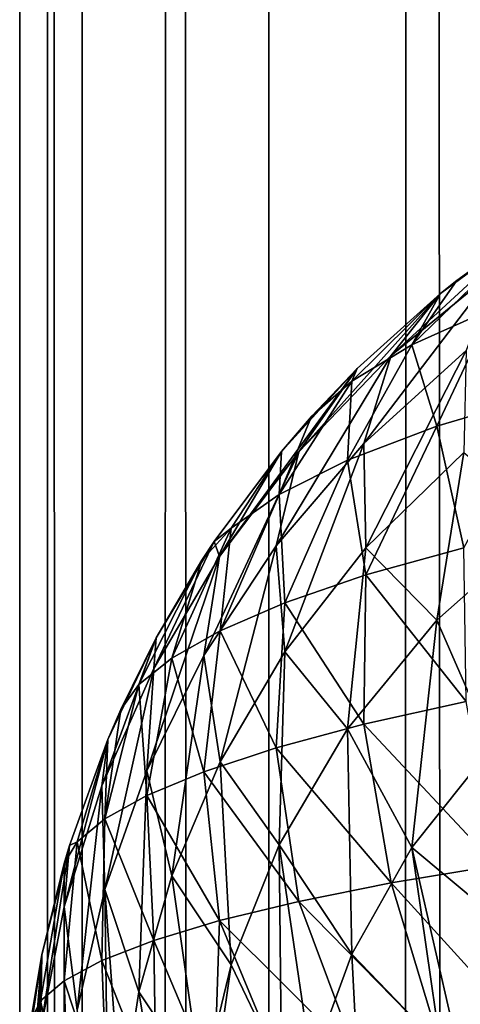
# Model space of a CAD drawing. Extents: x -265 to 265, y 0 to 1027.
# Tile 86 of 256: x -265 to -264.229, y 453.306 to 455.03. Entities that reach past the tile are written whole.
import ezdxf

# ---------------------------------------------------------------- set-up
doc = ezdxf.new("R2010")
doc.units = 0
doc.header["$LTSCALE"] = 65.185185
for name, color, linetype in [('116', 7, 'CONTINUOUS'), ('125', 7, 'CONTINUOUS'), ('130', 7, 'CONTINUOUS'), ('211', 7, 'CONTINUOUS'), ('212', 7, 'CONTINUOUS')]:
    doc.layers.add(name, color=color, linetype=linetype)

msp = doc.modelspace()

# ---------------------------------------------------------------- linework, layer by layer
at = {"layer": '116', "color": 7, "linetype": 'CONTINUOUS'}
for points in [[(-264.1058, 454.6665, 16.75), (-264.2635, 454.5503, 16.7675), (-264.1058, 454.6665, 23.25), (-264.1058, 454.6665, 16.75)], [(-264.1058, 454.6665, 23.25), (-264.2635, 454.5503, 16.7675), (-264.2346, 454.5734, 23.236), (-264.1058, 454.6665, 23.25)], [(-264.2346, 454.5734, 23.236), (-264.2635, 454.5503, 16.7675), (-264.2635, 454.5503, 23.2325), (-264.2346, 454.5734, 23.236)], [(-264.2635, 454.5503, 16.7675), (-264.4093, 454.4191, 16.7871), (-264.2635, 454.5503, 23.2325), (-264.2635, 454.5503, 16.7675)], [(-264.2635, 454.5503, 23.2325), (-264.4093, 454.4191, 16.7871), (-264.4093, 454.4191, 23.2129), (-264.2635, 454.5503, 23.2325)], [(-264.4093, 454.4191, 16.7871), (-264.5417, 454.274, 16.8089), (-264.4093, 454.4191, 23.2129), (-264.4093, 454.4191, 16.7871)], [(-264.4093, 454.4191, 23.2129), (-264.5417, 454.274, 16.8089), (-264.4889, 454.3353, 23.2003), (-264.4093, 454.4191, 23.2129)], [(-264.4889, 454.3353, 23.2003), (-264.5417, 454.274, 16.8089), (-264.5417, 454.274, 23.1911), (-264.4889, 454.3353, 23.2003)], [(-264.5417, 454.274, 16.8089), (-264.6594, 454.1164, 16.8325), (-264.5417, 454.274, 23.1911), (-264.5417, 454.274, 16.8089)], [(-264.5417, 454.274, 23.1911), (-264.6594, 454.1164, 16.8325), (-264.6594, 454.1164, 23.1675), (-264.5417, 454.274, 23.1911)], [(-264.6594, 454.1164, 16.8325), (-264.7611, 453.9478, 16.8578), (-264.6594, 454.1164, 23.1675), (-264.6594, 454.1164, 16.8325)], [(-264.6594, 454.1164, 23.1675), (-264.7611, 453.9478, 16.8578), (-264.681, 454.0837, 23.1625), (-264.6594, 454.1164, 23.1675)], [(-264.681, 454.0837, 23.1625), (-264.7611, 453.9478, 16.8578), (-264.7611, 453.9478, 23.1422), (-264.681, 454.0837, 23.1625)], [(-264.7611, 453.9478, 16.8578), (-264.8459, 453.7698, 16.8845), (-264.7611, 453.9478, 23.1422), (-264.7611, 453.9478, 16.8578)], [(-264.7611, 453.9478, 23.1422), (-264.8459, 453.7698, 16.8845), (-264.8232, 453.8221, 23.1233), (-264.7611, 453.9478, 23.1422)], [(-264.8232, 453.8221, 23.1233), (-264.8459, 453.7698, 16.8845), (-264.8459, 453.7698, 23.1155), (-264.8232, 453.8221, 23.1233)], [(-264.8459, 453.7698, 16.8845), (-264.9128, 453.5842, 16.9124), (-264.8459, 453.7698, 23.1155), (-264.8459, 453.7698, 16.8845)], [(-264.8459, 453.7698, 23.1155), (-264.9128, 453.5842, 16.9124), (-264.9128, 453.5842, 23.0876), (-264.8459, 453.7698, 23.1155)], [(-264.9128, 453.5842, 16.9124), (-264.9611, 453.3927, 16.9411), (-264.9128, 453.5842, 23.0876), (-264.9128, 453.5842, 16.9124)], [(-264.9128, 453.5842, 23.0876), (-264.9611, 453.3927, 16.9411), (-264.9222, 453.5523, 23.0828), (-264.9128, 453.5842, 23.0876)], [(-264.9222, 453.5523, 23.0828), (-264.9611, 453.3927, 16.9411), (-264.9611, 453.3927, 23.0589), (-264.9222, 453.5523, 23.0828)], [(-264.9611, 453.3927, 16.9411), (-264.9902, 453.1973, 16.9704), (-264.9611, 453.3927, 23.0589), (-264.9611, 453.3927, 16.9411)], [(-264.9611, 453.3927, 23.0589), (-264.9902, 453.1973, 16.9704), (-264.9807, 453.2774, 23.0416), (-264.9611, 453.3927, 23.0589)]]:
    msp.add_3dface(points, dxfattribs=at)
at = {"layer": '125', "color": 7, "linetype": 'CONTINUOUS'}
for points in [[(-264.2635, 454.5503, 16.7675), (-264.1058, 454.6665, 16.75), (-264.3498, 454.4418, 16.4815), (-264.2635, 454.5503, 16.7675)], [(-264.3498, 454.4418, 16.4815), (-264.1058, 454.6665, 16.75), (-264.1661, 454.592, 16.4513), (-264.3498, 454.4418, 16.4815)], [(-264.3498, 454.4418, 16.4815), (-264.1661, 454.592, 16.4513), (-264.3978, 454.2877, 16.2037), (-264.3498, 454.4418, 16.4815)], [(-264.3978, 454.2877, 16.2037), (-264.1661, 454.592, 16.4513), (-264.2181, 454.4504, 16.1641), (-264.3978, 454.2877, 16.2037)], [(-264.4093, 454.4191, 16.7871), (-264.2635, 454.5503, 16.7675), (-264.5116, 454.2734, 16.5138), (-264.4093, 454.4191, 16.7871)], [(-264.5116, 454.2734, 16.5138), (-264.2635, 454.5503, 16.7675), (-264.3498, 454.4418, 16.4815), (-264.5116, 454.2734, 16.5138)], [(-264.5116, 454.2734, 16.5138), (-264.3498, 454.4418, 16.4815), (-264.551, 454.1084, 16.245), (-264.5116, 454.2734, 16.5138)], [(-264.551, 454.1084, 16.245), (-264.3498, 454.4418, 16.4815), (-264.3978, 454.2877, 16.2037), (-264.551, 454.1084, 16.245)], [(-264.3978, 454.2877, 16.2037), (-264.2181, 454.4504, 16.1641), (-264.3939, 454.105, 15.9424), (-264.3978, 454.2877, 16.2037)], [(-264.3939, 454.105, 15.9424), (-264.2181, 454.4504, 16.1641), (-264.2226, 454.2722, 15.895), (-264.3939, 454.105, 15.9424)], [(-264.5417, 454.274, 16.8089), (-264.4093, 454.4191, 16.7871), (-264.6503, 454.0899, 16.5475), (-264.5417, 454.274, 16.8089)], [(-264.6503, 454.0899, 16.5475), (-264.4093, 454.4191, 16.7871), (-264.5116, 454.2734, 16.5138), (-264.6503, 454.0899, 16.5475)], [(-264.551, 454.1084, 16.245), (-264.3978, 454.2877, 16.2037), (-264.5358, 453.923, 15.9912), (-264.551, 454.1084, 16.245)], [(-264.5358, 453.923, 15.9912), (-264.3978, 454.2877, 16.2037), (-264.3939, 454.105, 15.9424), (-264.5358, 453.923, 15.9912)], [(-264.6503, 454.0899, 16.5475), (-264.5116, 454.2734, 16.5138), (-264.6775, 453.9164, 16.2868), (-264.6503, 454.0899, 16.5475)], [(-264.6775, 453.9164, 16.2868), (-264.5116, 454.2734, 16.5138), (-264.551, 454.1084, 16.245), (-264.6775, 453.9164, 16.2868)], [(-264.6594, 454.1164, 16.8325), (-264.5417, 454.274, 16.8089), (-264.6503, 454.0899, 16.5475), (-264.6594, 454.1164, 16.8325)], [(-264.3939, 454.105, 15.9424), (-264.2226, 454.2722, 15.895), (-264.2695, 453.9786, 15.6816), (-264.3939, 454.105, 15.9424)], [(-264.2695, 453.9786, 15.6816), (-264.2226, 454.2722, 15.895), (-264.0759, 454.1502, 15.6245), (-264.2695, 453.9786, 15.6816)], [(-264.2695, 453.9786, 15.6816), (-264.0759, 454.1502, 15.6245), (-264.1729, 453.7569, 15.4766), (-264.2695, 453.9786, 15.6816)], [(-264.7611, 453.9478, 16.8578), (-264.6594, 454.1164, 16.8325), (-264.7653, 453.8941, 16.5823), (-264.7611, 453.9478, 16.8578)], [(-264.7653, 453.8941, 16.5823), (-264.6594, 454.1164, 16.8325), (-264.6503, 454.0899, 16.5475), (-264.7653, 453.8941, 16.5823)], [(-264.6775, 453.9164, 16.2868), (-264.551, 454.1084, 16.245), (-264.6488, 453.7304, 16.04), (-264.6775, 453.9164, 16.2868)], [(-264.6488, 453.7304, 16.04), (-264.551, 454.1084, 16.245), (-264.5358, 453.923, 15.9912), (-264.6488, 453.7304, 16.04)], [(-264.5358, 453.923, 15.9912), (-264.3939, 454.105, 15.9424), (-264.4259, 453.7882, 15.7414), (-264.5358, 453.923, 15.9912)], [(-264.4259, 453.7882, 15.7414), (-264.3939, 454.105, 15.9424), (-264.2695, 453.9786, 15.6816), (-264.4259, 453.7882, 15.7414)], [(-264.7653, 453.8941, 16.5823), (-264.6503, 454.0899, 16.5475), (-264.7774, 453.7148, 16.3285), (-264.7653, 453.8941, 16.5823)], [(-264.7774, 453.7148, 16.3285), (-264.6503, 454.0899, 16.5475), (-264.6775, 453.9164, 16.2868), (-264.7774, 453.7148, 16.3285)], [(-264.4259, 453.7882, 15.7414), (-264.2695, 453.9786, 15.6816), (-264.3134, 453.5806, 15.5395), (-264.4259, 453.7882, 15.7414)], [(-264.3134, 453.5806, 15.5395), (-264.2695, 453.9786, 15.6816), (-264.1729, 453.7569, 15.4766), (-264.3134, 453.5806, 15.5395)], [(-264.8459, 453.7698, 16.8845), (-264.7611, 453.9478, 16.8578), (-264.8561, 453.6887, 16.6175), (-264.8459, 453.7698, 16.8845)], [(-264.8561, 453.6887, 16.6175), (-264.7611, 453.9478, 16.8578), (-264.7653, 453.8941, 16.5823), (-264.8561, 453.6887, 16.6175)], [(-264.6488, 453.7304, 16.04), (-264.5358, 453.923, 15.9912), (-264.5456, 453.5853, 15.8016), (-264.6488, 453.7304, 16.04)], [(-264.5456, 453.5853, 15.8016), (-264.5358, 453.923, 15.9912), (-264.4259, 453.7882, 15.7414), (-264.5456, 453.5853, 15.8016)], [(-264.7774, 453.7148, 16.3285), (-264.6775, 453.9164, 16.2868), (-264.7337, 453.5308, 16.0879), (-264.7774, 453.7148, 16.3285)], [(-264.7337, 453.5308, 16.0879), (-264.6775, 453.9164, 16.2868), (-264.6488, 453.7304, 16.04), (-264.7337, 453.5308, 16.0879)], [(-264.8561, 453.6887, 16.6175), (-264.7653, 453.8941, 16.5823), (-264.8512, 453.5069, 16.3695), (-264.8561, 453.6887, 16.6175)], [(-264.8512, 453.5069, 16.3695), (-264.7653, 453.8941, 16.5823), (-264.7774, 453.7148, 16.3285), (-264.8512, 453.5069, 16.3695)], [(-264.5456, 453.5853, 15.8016), (-264.4259, 453.7882, 15.7414), (-264.4184, 453.3936, 15.603), (-264.5456, 453.5853, 15.8016)], [(-264.4184, 453.3936, 15.603), (-264.4259, 453.7882, 15.7414), (-264.3134, 453.5806, 15.5395), (-264.4184, 453.3936, 15.603)], [(-264.9128, 453.5842, 16.9124), (-264.8459, 453.7698, 16.8845), (-264.9222, 453.4764, 16.6529), (-264.9128, 453.5842, 16.9124)], [(-264.9222, 453.4764, 16.6529), (-264.8459, 453.7698, 16.8845), (-264.8561, 453.6887, 16.6175), (-264.9222, 453.4764, 16.6529)], [(-264.3134, 453.5806, 15.5395), (-264.1729, 453.7569, 15.4766), (-264.1224, 453.4209, 15.3549), (-264.3134, 453.5806, 15.5395)], [(-264.7337, 453.5308, 16.0879), (-264.6488, 453.7304, 16.04), (-264.63, 453.3753, 15.8604), (-264.7337, 453.5308, 16.0879)], [(-264.63, 453.3753, 15.8604), (-264.6488, 453.7304, 16.04), (-264.5456, 453.5853, 15.8016), (-264.63, 453.3753, 15.8604)], [(-264.8512, 453.5069, 16.3695), (-264.7774, 453.7148, 16.3285), (-264.7915, 453.3277, 16.1341), (-264.8512, 453.5069, 16.3695)], [(-264.7915, 453.3277, 16.1341), (-264.7774, 453.7148, 16.3285), (-264.7337, 453.5308, 16.0879), (-264.7915, 453.3277, 16.1341)], [(-264.9222, 453.4764, 16.6529), (-264.8561, 453.6887, 16.6175), (-264.8992, 453.2954, 16.4094), (-264.9222, 453.4764, 16.6529)], [(-264.8992, 453.2954, 16.4094), (-264.8561, 453.6887, 16.6175), (-264.8512, 453.5069, 16.3695), (-264.8992, 453.2954, 16.4094)], [(-264.9611, 453.3927, 16.9411), (-264.9128, 453.5842, 16.9124), (-264.9637, 453.2599, 16.6881), (-264.9611, 453.3927, 16.9411)], [(-264.9637, 453.2599, 16.6881), (-264.9128, 453.5842, 16.9124), (-264.9222, 453.4764, 16.6529), (-264.9637, 453.2599, 16.6881)], [(-264.5417, 453.1911, 15.726), (-264.63, 453.3753, 15.8604), (-264.5456, 453.5853, 15.8016), (-264.5417, 453.1911, 15.726)], [(-264.4889, 453.2003, 15.6647), (-264.5417, 453.1911, 15.726), (-264.5456, 453.5853, 15.8016), (-264.4889, 453.2003, 15.6647)], [(-264.4889, 453.2003, 15.6647), (-264.5456, 453.5853, 15.8016), (-264.4184, 453.3936, 15.603), (-264.4889, 453.2003, 15.6647)], [(-264.2635, 453.2325, 15.4497), (-264.4184, 453.3936, 15.603), (-264.3134, 453.5806, 15.5395), (-264.2635, 453.2325, 15.4497)], [(-264.2346, 453.236, 15.4266), (-264.2635, 453.2325, 15.4497), (-264.3134, 453.5806, 15.5395), (-264.2346, 453.236, 15.4266)], [(-264.2346, 453.236, 15.4266), (-264.3134, 453.5806, 15.5395), (-264.1224, 453.4209, 15.3549), (-264.2346, 453.236, 15.4266)], [(-264.681, 453.1625, 15.9163), (-264.7915, 453.3277, 16.1341), (-264.7337, 453.5308, 16.0879), (-264.681, 453.1625, 15.9163)], [(-264.681, 453.1625, 15.9163), (-264.7337, 453.5308, 16.0879), (-264.63, 453.3753, 15.8604), (-264.681, 453.1625, 15.9163)], [(-264.8459, 453.1155, 16.2302), (-264.8992, 453.2954, 16.4094), (-264.8512, 453.5069, 16.3695), (-264.8459, 453.1155, 16.2302)], [(-264.8232, 453.1233, 16.1779), (-264.8459, 453.1155, 16.2302), (-264.8512, 453.5069, 16.3695), (-264.8232, 453.1233, 16.1779)], [(-264.8232, 453.1233, 16.1779), (-264.8512, 453.5069, 16.3695), (-264.7915, 453.3277, 16.1341), (-264.8232, 453.1233, 16.1779)], [(-264.9222, 453.0828, 16.4477), (-264.9637, 453.2599, 16.6881), (-264.9222, 453.4764, 16.6529), (-264.9222, 453.0828, 16.4477)], [(-264.9222, 453.0828, 16.4477), (-264.9222, 453.4764, 16.6529), (-264.8992, 453.2954, 16.4094), (-264.9222, 453.0828, 16.4477)], [(-264.1058, 453.25, 15.3335), (-264.2346, 453.236, 15.4266), (-264.1224, 453.4209, 15.3549), (-264.1058, 453.25, 15.3335)], [(-264.9902, 453.1973, 16.9704), (-264.9611, 453.3927, 16.9411), (-264.9902, 453.0296, 16.8027), (-264.9902, 453.1973, 16.9704)], [(-264.9611, 453.3927, 16.9411), (-264.9807, 453.0416, 16.7226), (-264.9902, 453.0296, 16.8027), (-264.9611, 453.3927, 16.9411)], [(-264.9807, 453.0416, 16.7226), (-264.9611, 453.3927, 16.9411), (-264.9637, 453.2599, 16.6881), (-264.9807, 453.0416, 16.7226)], [(-264.4093, 453.2129, 15.5809), (-264.4889, 453.2003, 15.6647), (-264.4184, 453.3936, 15.603), (-264.4093, 453.2129, 15.5809)], [(-264.2635, 453.2325, 15.4497), (-264.4093, 453.2129, 15.5809), (-264.4184, 453.3936, 15.603), (-264.2635, 453.2325, 15.4497)], [(-264.6594, 453.1675, 15.8836), (-264.681, 453.1625, 15.9163), (-264.63, 453.3753, 15.8604), (-264.6594, 453.1675, 15.8836)], [(-264.5417, 453.1911, 15.726), (-264.6594, 453.1675, 15.8836), (-264.63, 453.3753, 15.8604), (-264.5417, 453.1911, 15.726)], [(-264.7611, 453.1422, 16.0522), (-264.8232, 453.1233, 16.1779), (-264.7915, 453.3277, 16.1341), (-264.7611, 453.1422, 16.0522)], [(-264.681, 453.1625, 15.9163), (-264.7611, 453.1422, 16.0522), (-264.7915, 453.3277, 16.1341), (-264.681, 453.1625, 15.9163)]]:
    msp.add_3dface(points, dxfattribs=at)
at = {"layer": '130', "color": 7, "linetype": 'CONTINUOUS'}
for points in [[(-264.1058, 454.6665, 23.25), (-264.2346, 454.5734, 23.236), (-264.1224, 454.6451, 23.4209), (-264.1058, 454.6665, 23.25)], [(-264.2346, 454.5734, 23.236), (-264.3134, 454.4605, 23.5806), (-264.1224, 454.6451, 23.4209), (-264.2346, 454.5734, 23.236)], [(-264.3134, 454.4605, 23.5806), (-264.1729, 454.5234, 23.7569), (-264.1224, 454.6451, 23.4209), (-264.3134, 454.4605, 23.5806)], [(-264.2346, 454.5734, 23.236), (-264.2635, 454.5503, 23.2325), (-264.3134, 454.4605, 23.5806), (-264.2346, 454.5734, 23.236)], [(-264.2635, 454.5503, 23.2325), (-264.4093, 454.4191, 23.2129), (-264.4184, 454.397, 23.3936), (-264.2635, 454.5503, 23.2325)], [(-264.2635, 454.5503, 23.2325), (-264.4184, 454.397, 23.3936), (-264.3134, 454.4605, 23.5806), (-264.2635, 454.5503, 23.2325)], [(-264.3134, 454.4605, 23.5806), (-264.2695, 454.3184, 23.9786), (-264.1729, 454.5234, 23.7569), (-264.3134, 454.4605, 23.5806)], [(-264.2695, 454.3184, 23.9786), (-264.0759, 454.3755, 24.1502), (-264.1729, 454.5234, 23.7569), (-264.2695, 454.3184, 23.9786)], [(-264.4259, 454.2586, 23.7882), (-264.2695, 454.3184, 23.9786), (-264.3134, 454.4605, 23.5806), (-264.4259, 454.2586, 23.7882)], [(-264.4184, 454.397, 23.3936), (-264.4259, 454.2586, 23.7882), (-264.3134, 454.4605, 23.5806), (-264.4184, 454.397, 23.3936)], [(-264.4093, 454.4191, 23.2129), (-264.4889, 454.3353, 23.2003), (-264.4184, 454.397, 23.3936), (-264.4093, 454.4191, 23.2129)], [(-264.4889, 454.3353, 23.2003), (-264.5456, 454.1984, 23.5853), (-264.4184, 454.397, 23.3936), (-264.4889, 454.3353, 23.2003)], [(-264.5456, 454.1984, 23.5853), (-264.4259, 454.2586, 23.7882), (-264.4184, 454.397, 23.3936), (-264.5456, 454.1984, 23.5853)], [(-264.2695, 454.3184, 23.9786), (-264.2226, 454.105, 24.2722), (-264.0759, 454.3755, 24.1502), (-264.2695, 454.3184, 23.9786)], [(-264.4889, 454.3353, 23.2003), (-264.5417, 454.274, 23.1911), (-264.5456, 454.1984, 23.5853), (-264.4889, 454.3353, 23.2003)], [(-264.4259, 454.2586, 23.7882), (-264.3939, 454.0576, 24.105), (-264.2695, 454.3184, 23.9786), (-264.4259, 454.2586, 23.7882)], [(-264.3939, 454.0576, 24.105), (-264.2226, 454.105, 24.2722), (-264.2695, 454.3184, 23.9786), (-264.3939, 454.0576, 24.105)], [(-264.5417, 454.274, 23.1911), (-264.6594, 454.1164, 23.1675), (-264.63, 454.1396, 23.3753), (-264.5417, 454.274, 23.1911)], [(-264.5417, 454.274, 23.1911), (-264.63, 454.1396, 23.3753), (-264.5456, 454.1984, 23.5853), (-264.5417, 454.274, 23.1911)], [(-264.5456, 454.1984, 23.5853), (-264.5358, 454.0088, 23.923), (-264.4259, 454.2586, 23.7882), (-264.5456, 454.1984, 23.5853)], [(-264.5358, 454.0088, 23.923), (-264.3939, 454.0576, 24.105), (-264.4259, 454.2586, 23.7882), (-264.5358, 454.0088, 23.923)], [(-264.6488, 453.96, 23.7304), (-264.5358, 454.0088, 23.923), (-264.5456, 454.1984, 23.5853), (-264.6488, 453.96, 23.7304)], [(-264.63, 454.1396, 23.3753), (-264.6488, 453.96, 23.7304), (-264.5456, 454.1984, 23.5853), (-264.63, 454.1396, 23.3753)], [(-264.681, 454.0837, 23.1625), (-264.7337, 453.9121, 23.5308), (-264.63, 454.1396, 23.3753), (-264.681, 454.0837, 23.1625)], [(-264.7337, 453.9121, 23.5308), (-264.6488, 453.96, 23.7304), (-264.63, 454.1396, 23.3753), (-264.7337, 453.9121, 23.5308)], [(-264.6594, 454.1164, 23.1675), (-264.681, 454.0837, 23.1625), (-264.63, 454.1396, 23.3753), (-264.6594, 454.1164, 23.1675)], [(-264.3939, 454.0576, 24.105), (-264.2181, 453.8359, 24.4504), (-264.2226, 454.105, 24.2722), (-264.3939, 454.0576, 24.105)], [(-264.681, 454.0837, 23.1625), (-264.7611, 453.9478, 23.1422), (-264.7915, 453.8659, 23.3277), (-264.681, 454.0837, 23.1625)], [(-264.681, 454.0837, 23.1625), (-264.7915, 453.8659, 23.3277), (-264.7337, 453.9121, 23.5308), (-264.681, 454.0837, 23.1625)], [(-264.5358, 454.0088, 23.923), (-264.3978, 453.7963, 24.2877), (-264.3939, 454.0576, 24.105), (-264.5358, 454.0088, 23.923)], [(-264.3978, 453.7963, 24.2877), (-264.2181, 453.8359, 24.4504), (-264.3939, 454.0576, 24.105), (-264.3978, 453.7963, 24.2877)], [(-264.6488, 453.96, 23.7304), (-264.551, 453.755, 24.1084), (-264.5358, 454.0088, 23.923), (-264.6488, 453.96, 23.7304)], [(-264.551, 453.755, 24.1084), (-264.3978, 453.7963, 24.2877), (-264.5358, 454.0088, 23.923), (-264.551, 453.755, 24.1084)], [(-264.7337, 453.9121, 23.5308), (-264.6775, 453.7132, 23.9164), (-264.6488, 453.96, 23.7304), (-264.7337, 453.9121, 23.5308)], [(-264.6775, 453.7132, 23.9164), (-264.551, 453.755, 24.1084), (-264.6488, 453.96, 23.7304), (-264.6775, 453.7132, 23.9164)], [(-264.7611, 453.9478, 23.1422), (-264.8232, 453.8221, 23.1233), (-264.7915, 453.8659, 23.3277), (-264.7611, 453.9478, 23.1422)], [(-264.7915, 453.8659, 23.3277), (-264.7774, 453.6715, 23.7148), (-264.7337, 453.9121, 23.5308), (-264.7915, 453.8659, 23.3277)], [(-264.7774, 453.6715, 23.7148), (-264.6775, 453.7132, 23.9164), (-264.7337, 453.9121, 23.5308), (-264.7774, 453.6715, 23.7148)], [(-264.8232, 453.8221, 23.1233), (-264.8512, 453.6305, 23.5069), (-264.7915, 453.8659, 23.3277), (-264.8232, 453.8221, 23.1233)], [(-264.8512, 453.6305, 23.5069), (-264.7774, 453.6715, 23.7148), (-264.7915, 453.8659, 23.3277), (-264.8512, 453.6305, 23.5069)], [(-264.3978, 453.7963, 24.2877), (-264.1661, 453.5487, 24.592), (-264.2181, 453.8359, 24.4504), (-264.3978, 453.7963, 24.2877)], [(-264.8232, 453.8221, 23.1233), (-264.8459, 453.7698, 23.1155), (-264.8512, 453.6305, 23.5069), (-264.8232, 453.8221, 23.1233)], [(-264.551, 453.755, 24.1084), (-264.3498, 453.5185, 24.4418), (-264.3978, 453.7963, 24.2877), (-264.551, 453.755, 24.1084)], [(-264.3498, 453.5185, 24.4418), (-264.1661, 453.5487, 24.592), (-264.3978, 453.7963, 24.2877), (-264.3498, 453.5185, 24.4418)], [(-264.8459, 453.7698, 23.1155), (-264.9128, 453.5842, 23.0876), (-264.8992, 453.5906, 23.2954), (-264.8459, 453.7698, 23.1155)], [(-264.8459, 453.7698, 23.1155), (-264.8992, 453.5906, 23.2954), (-264.8512, 453.6305, 23.5069), (-264.8459, 453.7698, 23.1155)], [(-264.6775, 453.7132, 23.9164), (-264.5116, 453.4862, 24.2734), (-264.551, 453.755, 24.1084), (-264.6775, 453.7132, 23.9164)], [(-264.5116, 453.4862, 24.2734), (-264.3498, 453.5185, 24.4418), (-264.551, 453.755, 24.1084), (-264.5116, 453.4862, 24.2734)], [(-264.7774, 453.6715, 23.7148), (-264.6503, 453.4525, 24.0899), (-264.6775, 453.7132, 23.9164), (-264.7774, 453.6715, 23.7148)], [(-264.6503, 453.4525, 24.0899), (-264.5116, 453.4862, 24.2734), (-264.6775, 453.7132, 23.9164), (-264.6503, 453.4525, 24.0899)], [(-264.8512, 453.6305, 23.5069), (-264.7653, 453.4177, 23.8941), (-264.7774, 453.6715, 23.7148), (-264.8512, 453.6305, 23.5069)], [(-264.7653, 453.4177, 23.8941), (-264.6503, 453.4525, 24.0899), (-264.7774, 453.6715, 23.7148), (-264.7653, 453.4177, 23.8941)], [(-264.8992, 453.5906, 23.2954), (-264.8561, 453.3825, 23.6887), (-264.8512, 453.6305, 23.5069), (-264.8992, 453.5906, 23.2954)], [(-264.8561, 453.3825, 23.6887), (-264.7653, 453.4177, 23.8941), (-264.8512, 453.6305, 23.5069), (-264.8561, 453.3825, 23.6887)], [(-264.9128, 453.5842, 23.0876), (-264.9222, 453.5523, 23.0828), (-264.8992, 453.5906, 23.2954), (-264.9128, 453.5842, 23.0876)], [(-264.9222, 453.5523, 23.0828), (-264.9222, 453.3471, 23.4764), (-264.8992, 453.5906, 23.2954), (-264.9222, 453.5523, 23.0828)], [(-264.9222, 453.3471, 23.4764), (-264.8561, 453.3825, 23.6887), (-264.8992, 453.5906, 23.2954), (-264.9222, 453.3471, 23.4764)], [(-264.9222, 453.5523, 23.0828), (-264.9611, 453.3927, 23.0589), (-264.9637, 453.3119, 23.2599), (-264.9222, 453.5523, 23.0828)], [(-264.9222, 453.5523, 23.0828), (-264.9637, 453.3119, 23.2599), (-264.9222, 453.3471, 23.4764), (-264.9222, 453.5523, 23.0828)], [(-264.3498, 453.5185, 24.4418), (-264.1058, 453.25, 24.6665), (-264.1661, 453.5487, 24.592), (-264.3498, 453.5185, 24.4418)], [(-264.5116, 453.4862, 24.2734), (-264.2635, 453.2325, 24.5503), (-264.3498, 453.5185, 24.4418), (-264.5116, 453.4862, 24.2734)], [(-264.2635, 453.2325, 24.5503), (-264.1058, 453.25, 24.6665), (-264.3498, 453.5185, 24.4418), (-264.2635, 453.2325, 24.5503)], [(-264.6503, 453.4525, 24.0899), (-264.4093, 453.2129, 24.4191), (-264.5116, 453.4862, 24.2734), (-264.6503, 453.4525, 24.0899)], [(-264.4093, 453.2129, 24.4191), (-264.2635, 453.2325, 24.5503), (-264.5116, 453.4862, 24.2734), (-264.4093, 453.2129, 24.4191)], [(-264.7653, 453.4177, 23.8941), (-264.6594, 453.1675, 24.1164), (-264.6503, 453.4525, 24.0899), (-264.7653, 453.4177, 23.8941)], [(-264.6594, 453.1675, 24.1164), (-264.5417, 453.1911, 24.274), (-264.6503, 453.4525, 24.0899), (-264.6594, 453.1675, 24.1164)], [(-264.5417, 453.1911, 24.274), (-264.4093, 453.2129, 24.4191), (-264.6503, 453.4525, 24.0899), (-264.5417, 453.1911, 24.274)], [(-264.8561, 453.3825, 23.6887), (-264.7611, 453.1422, 23.9478), (-264.7653, 453.4177, 23.8941), (-264.8561, 453.3825, 23.6887)], [(-264.7611, 453.1422, 23.9478), (-264.6594, 453.1675, 24.1164), (-264.7653, 453.4177, 23.8941), (-264.7611, 453.1422, 23.9478)], [(-264.9611, 453.3927, 23.0589), (-264.9807, 453.2774, 23.0416), (-264.9637, 453.3119, 23.2599), (-264.9611, 453.3927, 23.0589)], [(-264.9222, 453.3471, 23.4764), (-264.8459, 453.1155, 23.7698), (-264.8561, 453.3825, 23.6887), (-264.9222, 453.3471, 23.4764)], [(-264.8459, 453.1155, 23.7698), (-264.7611, 453.1422, 23.9478), (-264.8561, 453.3825, 23.6887), (-264.8459, 453.1155, 23.7698)], [(-264.9637, 453.3119, 23.2599), (-264.9128, 453.0876, 23.5842), (-264.9222, 453.3471, 23.4764), (-264.9637, 453.3119, 23.2599)], [(-264.9128, 453.0876, 23.5842), (-264.8459, 453.1155, 23.7698), (-264.9222, 453.3471, 23.4764), (-264.9128, 453.0876, 23.5842)], [(-264.9807, 453.2774, 23.0416), (-264.9611, 453.0589, 23.3927), (-264.9637, 453.3119, 23.2599), (-264.9807, 453.2774, 23.0416)], [(-264.9611, 453.0589, 23.3927), (-264.9128, 453.0876, 23.5842), (-264.9637, 453.3119, 23.2599), (-264.9611, 453.0589, 23.3927)]]:
    msp.add_3dface(points, dxfattribs=at)
at = {"layer": '211', "color": 7, "linetype": 'CONTINUOUS'}
for points in [[(-265, 1), (-264.8906, 1, 1.8081), (-265, 1019), (-265, 1)], [(-265, 1019), (-264.8906, 1, 1.8081), (-264.8906, 1019, 1.8081), (-265, 1019)], [(-264.8906, 1, 1.8081), (-264.5641, 1, 3.5897), (-264.8906, 1019, 1.8081), (-264.8906, 1, 1.8081)], [(-264.8906, 1019, 1.8081), (-264.5641, 1, 3.5897), (-264.5641, 1019, 3.5897), (-264.8906, 1019, 1.8081)], [(-264.5641, 1, 3.5897), (-264.0252, 1, 5.3191), (-264.5641, 1019, 3.5897), (-264.5641, 1, 3.5897)], [(-264.5641, 1019, 3.5897), (-264.0252, 1, 5.3191), (-264.0252, 1019, 5.3191), (-264.5641, 1019, 3.5897)]]:
    msp.add_3dface(points, dxfattribs=at)
at = {"layer": '212', "color": 7, "linetype": 'CONTINUOUS'}
for points in [[(-265, 1), (-265, 1019), (-264.8906, 1019, -1.8081), (-265, 1)], [(-264.8906, 1, -1.8081), (-265, 1), (-264.8906, 1019, -1.8081), (-264.8906, 1, -1.8081)], [(-264.5641, 1, -3.5897), (-264.8906, 1, -1.8081), (-264.5641, 1019, -3.5897), (-264.5641, 1, -3.5897)], [(-264.5641, 1019, -3.5897), (-264.8906, 1, -1.8081), (-264.8906, 1019, -1.8081), (-264.5641, 1019, -3.5897)], [(-264.0252, 1, -5.3191), (-264.5641, 1, -3.5897), (-264.0252, 1019, -5.3191), (-264.0252, 1, -5.3191)], [(-264.0252, 1019, -5.3191), (-264.5641, 1, -3.5897), (-264.5641, 1019, -3.5897), (-264.0252, 1019, -5.3191)]]:
    msp.add_3dface(points, dxfattribs=at)

doc.saveas('drawing.dxf')
